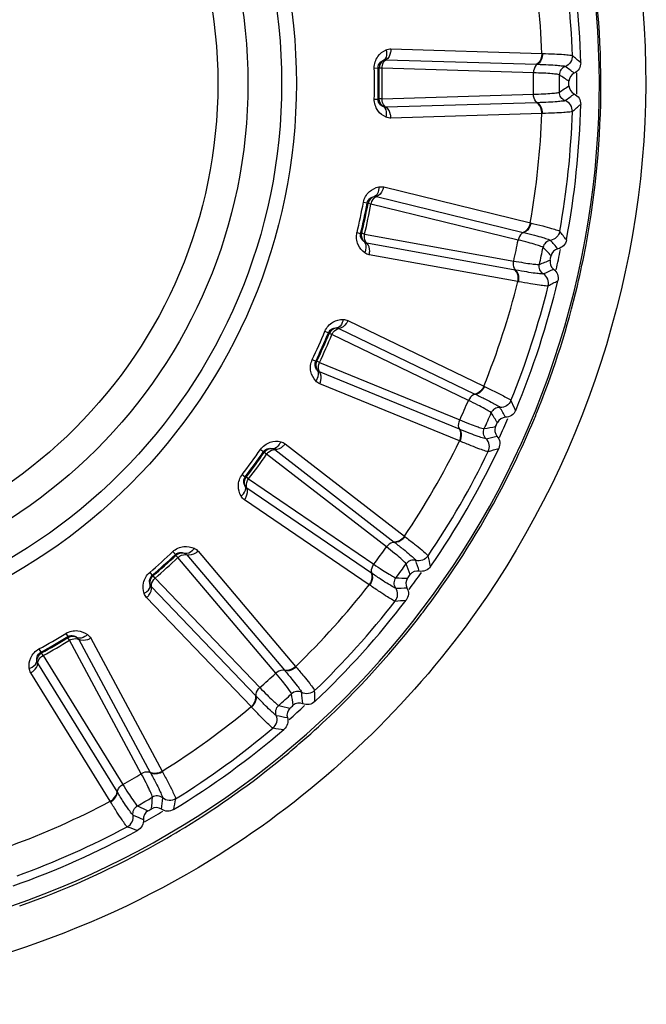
# Model space of a CAD drawing. Header units: millimetres. Extents: x 0 to 4000, y 0 to 3000.
# Tile 67 of 170: x 777 to 791, y 1654 to 1676. Entities that reach past the tile are written whole.
import ezdxf

# ---------------------------------------------------------------- set-up
doc = ezdxf.new("R2010")
doc.units = ezdxf.units.MM
doc.header["$LTSCALE"] = 219.99956
doc.layers.get('0').update_dxf_attribs({"linetype": 'CONTINUOUS'})
doc.layers.add('SUPERFICI', color=7, linetype='CONTINUOUS')

msp = doc.modelspace()

# ---------------------------------------------------------------- linework, layer by layer
at = {"color": 9, "linetype": 'CONTINUOUS'}
for p, q in [((785.656, 1674.954), (789.028, 1674.85)), ((789.028, 1674.85), (789.043, 1674.849)), ((785.546, 1674.712), (788.917, 1674.61)), ((788.917, 1674.61), (788.93, 1674.609)), ((785.284, 1674.527), (785.369, 1674.529)), ((785.391, 1674.52), (785.369, 1674.529)), ((785.284, 1673.833), (785.369, 1673.831)), ((785.369, 1673.831), (785.391, 1673.84)), ((788.917, 1673.751), (785.546, 1673.649)), ((788.93, 1673.751), (788.917, 1673.751)), ((789.028, 1673.511), (785.656, 1673.406)), ((789.043, 1673.511), (789.028, 1673.511)), ((785.495, 1671.869), (788.771, 1671.067)), ((785.042, 1671.529), (785.125, 1671.514)), ((785.145, 1671.501), (785.125, 1671.514)), ((785.337, 1671.655), (788.612, 1670.855)), ((788.771, 1671.067), (788.786, 1671.063)), ((784.898, 1670.851), (784.98, 1670.831)), ((784.98, 1670.831), (785.003, 1670.835)), ((788.612, 1670.855), (788.625, 1670.851)), ((788.434, 1670.015), (785.116, 1670.615)), ((788.493, 1669.757), (785.173, 1670.356)), ((788.447, 1670.012), (788.434, 1670.015)), ((788.507, 1669.754), (788.493, 1669.757)), ((784.695, 1668.886), (787.733, 1667.419)), ((784.182, 1668.647), (784.26, 1668.615)), ((784.277, 1668.598), (784.26, 1668.615)), ((784.496, 1668.709), (787.534, 1667.245)), ((783.9, 1668.013), (783.976, 1667.977)), ((783.976, 1667.977), (784, 1667.976)), ((787.185, 1666.461), (784.064, 1667.738)), ((787.188, 1666.196), (784.066, 1667.472)), ((787.733, 1667.419), (787.747, 1667.413)), ((787.534, 1667.245), (787.546, 1667.239)), ((787.197, 1666.456), (787.185, 1666.461)), ((787.202, 1666.19), (787.188, 1666.196)), ((782.741, 1666.007), (782.811, 1665.959)), ((783.062, 1666.003), (785.728, 1663.939)), ((783.293, 1666.134), (785.96, 1664.068)), ((782.824, 1665.939), (782.811, 1665.959)), ((782.334, 1665.446), (782.401, 1665.395)), ((782.401, 1665.395), (782.424, 1665.389)), ((785.224, 1663.244), (782.437, 1665.142)), ((785.172, 1662.984), (782.383, 1664.882)), ((785.96, 1664.068), (785.972, 1664.058)), ((785.728, 1663.939), (785.739, 1663.93)), ((780.783, 1663.724), (780.841, 1663.663)), ((780.85, 1663.64), (780.841, 1663.663)), ((781.096, 1663.653), (783.275, 1661.08)), ((781.349, 1663.733), (783.528, 1661.158)), ((780.268, 1663.26), (780.323, 1663.196)), ((780.323, 1663.196), (780.344, 1663.185)), ((785.235, 1663.237), (785.224, 1663.244)), ((782.637, 1660.505), (780.306, 1662.941)), ((785.185, 1662.976), (785.172, 1662.984)), ((782.533, 1660.262), (780.199, 1662.698)), ((778.393, 1661.898), (778.437, 1661.826)), ((778.441, 1661.802), (778.437, 1661.826)), ((778.684, 1661.764), (780.281, 1658.794)), ((778.949, 1661.79), (780.545, 1658.817)), ((777.793, 1661.551), (777.833, 1661.477)), ((777.833, 1661.477), (777.852, 1661.462)), ((779.537, 1658.364), (777.764, 1661.232)), ((783.528, 1661.158), (783.538, 1661.146)), ((779.385, 1658.148), (777.609, 1661.016)), ((783.275, 1661.08), (783.284, 1661.07)), ((782.646, 1660.496), (782.637, 1660.505)), ((782.543, 1660.251), (782.533, 1660.262)), ((780.281, 1658.794), (780.287, 1658.782)), ((780.545, 1658.817), (780.552, 1658.804)), ((779.544, 1658.353), (779.537, 1658.364)), ((779.393, 1658.135), (779.385, 1658.148))]:
    msp.add_line(p, q, dxfattribs=at)
for radius in [12.641, 12.312, 11.559, 10.887]:
    msp.add_circle((770.902, 1674.18), radius, dxfattribs=at)
for centre, radius, start, end in [((770.902, 1674.18), 19.409, 195.7002, 56.059), ((770.902, 1674.18), 18.819, 1.9001, 10.0999), ((770.902, 1674.18), 18.138, 2.1157, 9.8843), ((775.265, 1657.721), 22.372, 49.1564, 49.782), ((765.703, 1642.345), 40.082, 53.1335, 53.4924), ((770.902, 1674.18), 14.387, 358.6186, 1.3814), ((770.902, 1674.18), 14.471, 358.6186, 1.3814), ((733.112, 1590.02), 101.42, 56.13032, 56.27578), ((770.902, 1674.18), 18.909, 359.2863, 0.7175), ((733.112, 1758.34), 101.42, 303.72407, 303.86953), ((765.703, 1706.015), 40.082, 306.5075, 306.8665), ((775.265, 1690.639), 22.371, 310.218, 310.8436), ((770.902, 1674.18), 18.138, 350.1157, 357.8843), ((770.902, 1674.18), 18.819, 349.9001, 358.0999), ((770.902, 1674.18), 14.387, 346.6186, 349.3814), ((770.902, 1674.18), 14.471, 346.6186, 349.3814), ((771.748, 1657.174), 22.372, 37.1564, 37.782), ((759.198, 1644.122), 40.082, 41.1335, 41.4924), ((716.439, 1599.716), 101.42, 44.13032, 44.27578), ((770.902, 1674.18), 18.909, 347.2893, 348.6929), ((770.858, 1674.169), 19.492, 346.64, 349.3881), ((751.435, 1764.358), 101.42, 291.72407, 291.86953), ((772.436, 1706.4), 40.082, 294.5075, 294.8665), ((770.902, 1674.18), 18.138, 338.1157, 345.8843), ((778.592, 1689.372), 22.371, 298.218, 298.8436), ((770.902, 1674.18), 18.819, 337.9001, 346.0999), ((770.858, 1674.169), 19.493, 338.235, 346.64), ((770.902, 1674.18), 14.387, 334.6186, 337.3814), ((770.902, 1674.18), 14.471, 334.6186, 337.3814), ((768.193, 1657.37), 22.372, 25.1564, 25.782), ((753.204, 1647.212), 40.082, 29.1335, 29.4924), ((770.968, 1674.129), 19.376, 337.3274, 338.2239), ((702.148, 1612.667), 101.42, 32.13032, 32.27578), ((770.902, 1674.18), 18.909, 335.2841, 336.6998), ((770.911, 1674.153), 19.437, 334.5934, 337.3265), ((770.61, 1766.435), 101.42, 279.72407, 279.86953), ((770.902, 1674.18), 18.138, 326.1157, 333.8843), ((779.101, 1705.377), 40.082, 282.5075, 282.8665), ((770.902, 1674.18), 14.387, 322.6186, 325.3814), ((781.582, 1687.441), 22.371, 286.218, 286.8436), ((770.902, 1674.18), 14.471, 322.6186, 325.3814), ((770.902, 1674.18), 18.819, 325.9001, 334.0999), ((770.842, 1674.188), 19.514, 325.5985, 334.5892), ((770.902, 1674.18), 14.387, 310.6186, 313.3814), ((770.902, 1674.18), 14.471, 310.6186, 313.3814), ((764.758, 1658.3), 22.372, 13.1564, 13.782), ((690.861, 1628.306), 101.42, 20.13032, 20.27578), ((747.984, 1651.481), 40.082, 17.1335, 17.4924), ((789.797, 1764.48), 101.42, 267.72407, 267.86953), ((770.902, 1674.18), 18.909, 323.2981, 324.7146), ((770.948, 1674.119), 19.388, 322.5292, 325.5897), ((770.902, 1674.18), 18.138, 314.1157, 321.8843), ((785.408, 1702.991), 40.082, 270.5075, 270.8665), ((770.902, 1674.18), 18.819, 313.9001, 322.0999), ((784.106, 1684.931), 22.371, 274.218, 274.8436), ((770.856, 1674.194), 19.507, 313.5302, 322.5189), ((770.902, 1674.18), 14.387, 298.6186, 301.3814), ((770.902, 1674.18), 14.471, 298.6186, 301.3814), ((683.072, 1645.95), 101.42, 8.13032, 8.27578), ((743.765, 1656.742), 40.082, 5.1335, 5.4924), ((761.59, 1659.924), 22.372, 1.1564, 1.782), ((770.902, 1674.18), 18.138, 302.1157, 309.8843), ((808.159, 1758.578), 101.42, 255.72407, 255.86953), ((770.902, 1674.18), 18.909, 311.3075, 312.7134), ((791.081, 1699.345), 40.082, 258.5075, 258.8665), ((770.901, 1674.149), 19.443, 310.7882, 313.5267), ((770.902, 1674.18), 18.819, 301.9001, 310.0999), ((786.053, 1681.95), 22.371, 262.218, 262.8436), ((770.945, 1674.098), 19.376, 309.3688, 310.7874), ((770.884, 1674.177), 19.476, 301.4666, 309.3587), ((770.902, 1674.18), 18.138, 290.1157, 297.8843), ((679.122, 1664.828), 101.42, 356.13032, 356.27578), ((740.733, 1662.765), 40.082, 353.1335, 353.4924), ((758.83, 1662.172), 22.372, 349.1564, 349.782), ((795.872, 1694.6), 40.082, 246.5075, 246.8665), ((824.892, 1748.988), 101.42, 243.72407, 243.86953), ((770.902, 1674.18), 18.909, 299.2884, 300.72), ((770.902, 1674.18), 18.819, 289.9001, 298.0999), ((787.337, 1678.631), 22.371, 250.218, 250.8436), ((770.879, 1674.185), 19.485, 298.7152, 301.4672), ((770.898, 1674.158), 19.453, 289.4091, 298.7043)]:
    msp.add_arc(centre, radius, start, end, dxfattribs=at)
at = {"color": 7, "linetype": 'CONTINUOUS'}
for radius, start, end in [(19, 1.4031, 10.5969), (18.732, 359.848, 0.152), (19, 349.4031, 358.5969), (18.732, 347.848, 348.152), (19, 337.4031, 346.5969), (18.732, 335.848, 336.152), (19, 325.4031, 334.5969), (18.732, 323.848, 324.152), (19, 313.4031, 322.5969), (18.732, 311.848, 312.152), (19, 301.4031, 310.5969), (18.732, 299.848, 300.152), (19, 289.4031, 298.5969)]:
    msp.add_arc((770.902, 1674.18), radius, start, end, dxfattribs=at)
at = {"color": 9, "linetype": 'CONTINUOUS'}
for points, knots in [([(787.127, 1686.64), (789.803, 1683.156), (792.919, 1674.156), (789.755, 1665.175), (787.064, 1661.709)], [0, 0, 0, 0, 0.500253, 1, 1, 1, 1]), ([(785.284, 1674.527), (785.282, 1674.617), (785.337, 1674.792), (785.477, 1674.9), (785.548, 1674.932)], [0, 0, 0, 0, 0.536345, 1, 1, 1, 1]), ([(785.548, 1674.932), (785.555, 1674.909), (785.57, 1674.831), (785.546, 1674.732), (785.498, 1674.702)], [0, 0, 0, 0, 0.303467, 1, 1, 1, 1]), ([(785.656, 1674.954), (785.656, 1674.928), (785.648, 1674.839), (785.603, 1674.744), (785.546, 1674.712)], [0, 0, 0, 0, 0.283328, 1, 1, 1, 1]), ([(789.028, 1674.85), (789.028, 1674.824), (789.019, 1674.736), (788.973, 1674.641), (788.917, 1674.61)], [0, 0, 0, 0, 0.283838, 1, 1, 1, 1]), ([(789.043, 1674.849), (789.043, 1674.824), (789.034, 1674.735), (788.987, 1674.64), (788.93, 1674.609)], [0, 0, 0, 0, 0.283026, 1, 1, 1, 1]), ([(789.043, 1674.849), (789.133, 1674.847), (789.291, 1674.841), (789.497, 1674.834), (789.625, 1674.817), (789.695, 1674.816), (789.71, 1674.804)], [0, 0, 0, 0, 0.402561, 0.71061, 0.912105, 1, 1, 1, 1]), ([(789.71, 1674.804), (789.712, 1674.753), (789.683, 1674.648), (789.596, 1674.58), (789.549, 1674.562)], [0, 0, 0, 0, 0.499997, 1, 1, 1, 1]), ([(785.369, 1674.529), (785.367, 1674.574), (785.402, 1674.653), (785.469, 1674.692), (785.498, 1674.702)], [0, 0, 0, 0, 0.592632, 1, 1, 1, 1]), ([(785.458, 1674.522), (785.458, 1674.542), (785.466, 1674.612), (785.502, 1674.686), (785.546, 1674.712)], [0, 0, 0, 0, 0.283581, 1, 1, 1, 1]), ([(788.93, 1674.609), (788.917, 1674.602), (788.862, 1674.553), (788.842, 1674.476), (788.841, 1674.42)], [0, 0, 0, 0, 0.215937, 1, 1, 1, 1]), ([(788.93, 1674.609), (789.013, 1674.606), (789.159, 1674.6), (789.349, 1674.592), (789.469, 1674.576), (789.534, 1674.573), (789.549, 1674.562)], [0, 0, 0, 0, 0.40089, 0.708362, 0.910393, 1, 1, 1, 1]), ([(789.549, 1674.562), (789.511, 1674.548), (789.444, 1674.495), (789.419, 1674.413), (789.419, 1674.373)], [0, 0, 0, 0, 0.499996, 1, 1, 1, 1]), ([(788.93, 1673.751), (788.917, 1673.759), (788.862, 1673.807), (788.842, 1673.884), (788.841, 1673.94)], [0, 0, 0, 0, 0.215937, 1, 1, 1, 1]), ([(789.549, 1673.798), (789.511, 1673.812), (789.444, 1673.865), (789.419, 1673.947), (789.419, 1673.987)], [0, 0, 0, 0, 0.499996, 1, 1, 1, 1]), ([(785.548, 1673.428), (785.477, 1673.46), (785.337, 1673.568), (785.282, 1673.743), (785.284, 1673.833)], [0, 0, 0, 0, 0.463897, 1, 1, 1, 1]), ([(785.498, 1673.658), (785.47, 1673.669), (785.402, 1673.707), (785.367, 1673.786), (785.369, 1673.831)], [0, 0, 0, 0, 0.405768, 1, 1, 1, 1]), ([(785.546, 1673.649), (785.533, 1673.656), (785.478, 1673.705), (785.459, 1673.782), (785.458, 1673.838)], [0, 0, 0, 0, 0.216192, 1, 1, 1, 1]), ([(789.028, 1673.511), (789.028, 1673.536), (789.019, 1673.625), (788.973, 1673.719), (788.917, 1673.751)], [0, 0, 0, 0, 0.283838, 1, 1, 1, 1]), ([(789.549, 1673.798), (789.534, 1673.787), (789.469, 1673.785), (789.35, 1673.768), (789.159, 1673.761), (789.013, 1673.754), (788.93, 1673.751)], [0, 0, 0, 0, 0.089549, 0.291503, 0.598947, 1, 1, 1, 1]), ([(789.043, 1673.511), (789.043, 1673.537), (789.034, 1673.625), (788.987, 1673.72), (788.93, 1673.751)], [0, 0, 0, 0, 0.283026, 1, 1, 1, 1]), ([(789.71, 1673.556), (789.712, 1673.607), (789.683, 1673.713), (789.596, 1673.78), (789.549, 1673.798)], [0, 0, 0, 0, 0.499997, 1, 1, 1, 1]), ([(785.548, 1673.428), (785.555, 1673.452), (785.57, 1673.529), (785.546, 1673.628), (785.498, 1673.658)], [0, 0, 0, 0, 0.303467, 1, 1, 1, 1]), ([(785.656, 1673.406), (785.656, 1673.432), (785.648, 1673.521), (785.603, 1673.616), (785.546, 1673.649)], [0, 0, 0, 0, 0.283328, 1, 1, 1, 1]), ([(789.71, 1673.556), (789.695, 1673.544), (789.625, 1673.543), (789.497, 1673.526), (789.291, 1673.52), (789.133, 1673.513), (789.043, 1673.511)], [0, 0, 0, 0, 0.087839, 0.289256, 0.597274, 1, 1, 1, 1]), ([(785.042, 1671.529), (785.059, 1671.618), (785.149, 1671.777), (785.308, 1671.854), (785.385, 1671.871)], [0, 0, 0, 0, 0.536345, 1, 1, 1, 1]), ([(785.385, 1671.871), (785.386, 1671.846), (785.384, 1671.767), (785.341, 1671.676), (785.288, 1671.656)], [0, 0, 0, 0, 0.303467, 1, 1, 1, 1]), ([(785.495, 1671.869), (785.489, 1671.844), (785.463, 1671.759), (785.399, 1671.675), (785.337, 1671.655)], [0, 0, 0, 0, 0.283328, 1, 1, 1, 1]), ([(785.125, 1671.514), (785.133, 1671.558), (785.183, 1671.628), (785.257, 1671.652), (785.288, 1671.656)], [0, 0, 0, 0, 0.592632, 1, 1, 1, 1]), ([(785.211, 1671.488), (785.216, 1671.508), (785.237, 1671.575), (785.288, 1671.64), (785.337, 1671.655)], [0, 0, 0, 0, 0.283581, 1, 1, 1, 1]), ([(788.771, 1671.067), (788.766, 1671.042), (788.739, 1670.957), (788.674, 1670.874), (788.612, 1670.855)], [0, 0, 0, 0, 0.283838, 1, 1, 1, 1]), ([(788.786, 1671.063), (788.78, 1671.038), (788.753, 1670.953), (788.687, 1670.87), (788.625, 1670.851)], [0, 0, 0, 0, 0.283026, 1, 1, 1, 1]), ([(788.786, 1671.063), (788.873, 1671.042), (789.026, 1671.003), (789.226, 1670.954), (789.348, 1670.91), (789.416, 1670.895), (789.429, 1670.88)], [0, 0, 0, 0, 0.402561, 0.71061, 0.912105, 1, 1, 1, 1]), ([(785.072, 1670.399), (785.009, 1670.445), (784.894, 1670.58), (784.877, 1670.763), (784.898, 1670.851)], [0, 0, 0, 0, 0.463897, 1, 1, 1, 1]), ([(785.071, 1670.635), (785.045, 1670.651), (784.987, 1670.703), (784.969, 1670.787), (784.98, 1670.831)], [0, 0, 0, 0, 0.405768, 1, 1, 1, 1]), ([(785.116, 1670.615), (785.104, 1670.626), (785.061, 1670.685), (785.058, 1670.764), (785.069, 1670.819)], [0, 0, 0, 0, 0.216192, 1, 1, 1, 1]), ([(788.625, 1670.851), (788.61, 1670.847), (788.547, 1670.811), (788.511, 1670.74), (788.499, 1670.685)], [0, 0, 0, 0, 0.215937, 1, 1, 1, 1]), ([(788.625, 1670.851), (788.706, 1670.832), (788.847, 1670.795), (789.032, 1670.748), (789.146, 1670.707), (789.209, 1670.691), (789.221, 1670.677)], [0, 0, 0, 0, 0.40089, 0.708362, 0.910393, 1, 1, 1, 1]), ([(789.429, 1670.88), (789.42, 1670.83), (789.369, 1670.733), (789.271, 1670.685), (789.221, 1670.677)], [0, 0, 0, 0, 0.499997, 1, 1, 1, 1]), ([(785.072, 1670.399), (785.083, 1670.421), (785.114, 1670.494), (785.111, 1670.595), (785.071, 1670.635)], [0, 0, 0, 0, 0.303467, 1, 1, 1, 1]), ([(785.173, 1670.356), (785.178, 1670.381), (785.189, 1670.47), (785.164, 1670.572), (785.116, 1670.615)], [0, 0, 0, 0, 0.283328, 1, 1, 1, 1]), ([(789.221, 1670.677), (789.181, 1670.671), (789.104, 1670.633), (789.063, 1670.558), (789.055, 1670.519)], [0, 0, 0, 0, 0.499996, 1, 1, 1, 1]), ([(788.447, 1670.012), (788.435, 1670.023), (788.392, 1670.081), (788.388, 1670.161), (788.399, 1670.216)], [0, 0, 0, 0, 0.215937, 1, 1, 1, 1]), ([(788.493, 1669.757), (788.498, 1669.782), (788.508, 1669.87), (788.482, 1669.972), (788.434, 1670.015)], [0, 0, 0, 0, 0.283838, 1, 1, 1, 1]), ([(789.062, 1669.93), (789.045, 1669.922), (788.981, 1669.933), (788.861, 1669.942), (788.673, 1669.974), (788.529, 1669.998), (788.447, 1670.012)], [0, 0, 0, 0, 0.089549, 0.291503, 0.598947, 1, 1, 1, 1]), ([(788.507, 1669.754), (788.513, 1669.779), (788.523, 1669.868), (788.496, 1669.97), (788.447, 1670.012)], [0, 0, 0, 0, 0.283026, 1, 1, 1, 1]), ([(789.062, 1669.93), (789.028, 1669.951), (788.973, 1670.017), (788.966, 1670.102), (788.975, 1670.141)], [0, 0, 0, 0, 0.499996, 1, 1, 1, 1]), ([(789.17, 1669.659), (789.182, 1669.709), (789.175, 1669.818), (789.105, 1669.902), (789.062, 1669.93)], [0, 0, 0, 0, 0.499997, 1, 1, 1, 1]), ([(789.17, 1669.659), (789.152, 1669.651), (789.083, 1669.665), (788.954, 1669.674), (788.752, 1669.711), (788.596, 1669.737), (788.507, 1669.754)], [0, 0, 0, 0, 0.087839, 0.289256, 0.597274, 1, 1, 1, 1]), ([(784.182, 1668.647), (784.217, 1668.731), (784.338, 1668.868), (784.51, 1668.91), (784.588, 1668.91)], [0, 0, 0, 0, 0.536345, 1, 1, 1, 1]), ([(784.588, 1668.91), (784.584, 1668.886), (784.566, 1668.809), (784.505, 1668.728), (784.449, 1668.72)], [0, 0, 0, 0, 0.303467, 1, 1, 1, 1]), ([(784.695, 1668.886), (784.685, 1668.862), (784.641, 1668.784), (784.561, 1668.716), (784.496, 1668.709)], [0, 0, 0, 0, 0.283328, 1, 1, 1, 1]), ([(784.26, 1668.615), (784.277, 1668.656), (784.341, 1668.714), (784.418, 1668.722), (784.449, 1668.72)], [0, 0, 0, 0, 0.592632, 1, 1, 1, 1]), ([(784.339, 1668.572), (784.347, 1668.59), (784.382, 1668.651), (784.446, 1668.704), (784.496, 1668.709)], [0, 0, 0, 0, 0.283581, 1, 1, 1, 1]), ([(783.976, 1667.536), (783.924, 1667.594), (783.84, 1667.75), (783.861, 1667.932), (783.9, 1668.013)], [0, 0, 0, 0, 0.463897, 1, 1, 1, 1]), ([(784.024, 1667.766), (784.002, 1667.788), (783.956, 1667.85), (783.957, 1667.937), (783.976, 1667.977)], [0, 0, 0, 0, 0.405768, 1, 1, 1, 1]), ([(783.976, 1667.536), (783.992, 1667.555), (784.037, 1667.62), (784.055, 1667.719), (784.024, 1667.766)], [0, 0, 0, 0, 0.303467, 1, 1, 1, 1]), ([(784.064, 1667.738), (784.055, 1667.751), (784.025, 1667.817), (784.038, 1667.896), (784.061, 1667.947)], [0, 0, 0, 0, 0.216192, 1, 1, 1, 1]), ([(784.066, 1667.472), (784.076, 1667.496), (784.105, 1667.58), (784.102, 1667.686), (784.064, 1667.738)], [0, 0, 0, 0, 0.283328, 1, 1, 1, 1]), ([(787.733, 1667.419), (787.723, 1667.396), (787.679, 1667.319), (787.598, 1667.251), (787.534, 1667.245)], [0, 0, 0, 0, 0.283838, 1, 1, 1, 1]), ([(787.747, 1667.413), (787.736, 1667.39), (787.692, 1667.312), (787.61, 1667.245), (787.546, 1667.239)], [0, 0, 0, 0, 0.283026, 1, 1, 1, 1]), ([(787.747, 1667.413), (787.828, 1667.374), (787.97, 1667.304), (788.155, 1667.215), (788.265, 1667.147), (788.329, 1667.117), (788.338, 1667.1)], [0, 0, 0, 0, 0.402561, 0.71061, 0.912105, 1, 1, 1, 1]), ([(787.546, 1667.239), (787.53, 1667.238), (787.461, 1667.216), (787.411, 1667.154), (787.388, 1667.103)], [0, 0, 0, 0, 0.215937, 1, 1, 1, 1]), ([(787.546, 1667.239), (787.621, 1667.203), (787.751, 1667.138), (787.922, 1667.053), (788.025, 1666.989), (788.083, 1666.961), (788.092, 1666.945)], [0, 0, 0, 0, 0.40089, 0.708362, 0.910393, 1, 1, 1, 1]), ([(788.338, 1667.1), (788.319, 1667.053), (788.249, 1666.969), (788.143, 1666.942), (788.092, 1666.945)], [0, 0, 0, 0, 0.499997, 1, 1, 1, 1]), ([(788.092, 1666.945), (788.052, 1666.947), (787.969, 1666.926), (787.913, 1666.861), (787.897, 1666.825)], [0, 0, 0, 0, 0.499996, 1, 1, 1, 1]), ([(787.197, 1666.456), (787.188, 1666.468), (787.157, 1666.534), (787.17, 1666.613), (787.193, 1666.665)], [0, 0, 0, 0, 0.215937, 1, 1, 1, 1]), ([(787.188, 1666.196), (787.199, 1666.219), (787.227, 1666.304), (787.223, 1666.409), (787.185, 1666.461)], [0, 0, 0, 0, 0.283838, 1, 1, 1, 1]), ([(787.781, 1666.247), (787.763, 1666.243), (787.703, 1666.267), (787.587, 1666.3), (787.41, 1666.371), (787.274, 1666.424), (787.197, 1666.456)], [0, 0, 0, 0, 0.089549, 0.291503, 0.598947, 1, 1, 1, 1]), ([(787.202, 1666.19), (787.213, 1666.214), (787.241, 1666.298), (787.236, 1666.404), (787.197, 1666.456)], [0, 0, 0, 0, 0.283026, 1, 1, 1, 1]), ([(787.781, 1666.247), (787.753, 1666.275), (787.712, 1666.351), (787.723, 1666.436), (787.74, 1666.472)], [0, 0, 0, 0, 0.499996, 1, 1, 1, 1]), ([(782.741, 1666.007), (782.793, 1666.081), (782.94, 1666.19), (783.117, 1666.196), (783.193, 1666.18)], [0, 0, 0, 0, 0.536345, 1, 1, 1, 1]), ([(787.831, 1665.96), (787.811, 1665.956), (787.747, 1665.983), (787.623, 1666.019), (787.432, 1666.097), (787.286, 1666.156), (787.202, 1666.19)], [0, 0, 0, 0, 0.087839, 0.289256, 0.597274, 1, 1, 1, 1]), ([(787.831, 1665.96), (787.853, 1666.006), (787.869, 1666.114), (787.818, 1666.211), (787.781, 1666.247)], [0, 0, 0, 0, 0.499997, 1, 1, 1, 1]), ([(782.811, 1665.959), (782.836, 1665.996), (782.91, 1666.04), (782.988, 1666.031), (783.018, 1666.023)], [0, 0, 0, 0, 0.592632, 1, 1, 1, 1]), ([(782.879, 1665.901), (782.891, 1665.917), (782.938, 1665.969), (783.011, 1666.008), (783.062, 1666.003)], [0, 0, 0, 0, 0.283581, 1, 1, 1, 1]), ([(783.193, 1666.18), (783.185, 1666.157), (783.151, 1666.085), (783.074, 1666.019), (783.018, 1666.023)], [0, 0, 0, 0, 0.303467, 1, 1, 1, 1]), ([(783.293, 1666.134), (783.278, 1666.113), (783.219, 1666.046), (783.126, 1665.996), (783.062, 1666.003)], [0, 0, 0, 0, 0.283328, 1, 1, 1, 1]), ([(782.309, 1664.963), (782.27, 1665.031), (782.221, 1665.2), (782.279, 1665.374), (782.334, 1665.446)], [0, 0, 0, 0, 0.463897, 1, 1, 1, 1]), ([(782.404, 1665.178), (782.387, 1665.204), (782.355, 1665.275), (782.373, 1665.359), (782.401, 1665.395)], [0, 0, 0, 0, 0.405768, 1, 1, 1, 1]), ([(782.437, 1665.142), (782.431, 1665.156), (782.415, 1665.228), (782.445, 1665.302), (782.477, 1665.348)], [0, 0, 0, 0, 0.216192, 1, 1, 1, 1]), ([(782.309, 1664.963), (782.328, 1664.978), (782.386, 1665.032), (782.425, 1665.126), (782.404, 1665.178)], [0, 0, 0, 0, 0.303467, 1, 1, 1, 1]), ([(782.383, 1664.882), (782.399, 1664.903), (782.444, 1664.979), (782.463, 1665.083), (782.437, 1665.142)], [0, 0, 0, 0, 0.283328, 1, 1, 1, 1]), ([(785.96, 1664.068), (785.945, 1664.047), (785.886, 1663.98), (785.793, 1663.931), (785.728, 1663.939)], [0, 0, 0, 0, 0.283838, 1, 1, 1, 1]), ([(785.972, 1664.058), (785.957, 1664.038), (785.897, 1663.971), (785.803, 1663.923), (785.739, 1663.93)], [0, 0, 0, 0, 0.283026, 1, 1, 1, 1]), ([(785.972, 1664.058), (786.043, 1664.004), (786.167, 1663.906), (786.33, 1663.78), (786.423, 1663.69), (786.479, 1663.648), (786.485, 1663.63)], [0, 0, 0, 0, 0.402561, 0.71061, 0.912105, 1, 1, 1, 1]), ([(780.783, 1663.724), (780.849, 1663.786), (781.016, 1663.862), (781.19, 1663.83), (781.261, 1663.799)], [0, 0, 0, 0, 0.536345, 1, 1, 1, 1]), ([(781.261, 1663.799), (781.248, 1663.778), (781.2, 1663.716), (781.111, 1663.667), (781.057, 1663.682)], [0, 0, 0, 0, 0.303467, 1, 1, 1, 1]), ([(785.739, 1663.93), (785.724, 1663.932), (785.651, 1663.926), (785.589, 1663.875), (785.556, 1663.83)], [0, 0, 0, 0, 0.215937, 1, 1, 1, 1]), ([(785.739, 1663.93), (785.805, 1663.879), (785.919, 1663.788), (786.068, 1663.67), (786.155, 1663.587), (786.207, 1663.546), (786.212, 1663.529)], [0, 0, 0, 0, 0.40089, 0.708362, 0.910393, 1, 1, 1, 1]), ([(780.841, 1663.663), (780.874, 1663.694), (780.956, 1663.721), (781.03, 1663.697), (781.057, 1663.682)], [0, 0, 0, 0, 0.592632, 1, 1, 1, 1]), ([(780.896, 1663.591), (780.911, 1663.605), (780.968, 1663.646), (781.047, 1663.669), (781.096, 1663.653)], [0, 0, 0, 0, 0.283581, 1, 1, 1, 1]), ([(781.349, 1663.733), (781.33, 1663.716), (781.259, 1663.663), (781.158, 1663.633), (781.096, 1663.653)], [0, 0, 0, 0, 0.283328, 1, 1, 1, 1]), ([(786.485, 1663.63), (786.456, 1663.587), (786.371, 1663.519), (786.261, 1663.515), (786.212, 1663.529)], [0, 0, 0, 0, 0.499997, 1, 1, 1, 1]), ([(785.235, 1663.237), (785.228, 1663.251), (785.212, 1663.322), (785.242, 1663.396), (785.274, 1663.442)], [0, 0, 0, 0, 0.215937, 1, 1, 1, 1]), ([(786.212, 1663.529), (786.173, 1663.539), (786.088, 1663.537), (786.02, 1663.484), (785.996, 1663.452)], [0, 0, 0, 0, 0.499996, 1, 1, 1, 1]), ([(780.143, 1662.792), (780.12, 1662.867), (780.106, 1663.043), (780.199, 1663.201), (780.268, 1663.26)], [0, 0, 0, 0, 0.463897, 1, 1, 1, 1]), ([(780.281, 1662.983), (780.269, 1663.012), (780.253, 1663.088), (780.288, 1663.167), (780.323, 1663.196)], [0, 0, 0, 0, 0.40577, 1, 1, 1, 1]), ([(780.306, 1662.941), (780.303, 1662.957), (780.302, 1663.03), (780.347, 1663.096), (780.388, 1663.134)], [0, 0, 0, 0, 0.216192, 1, 1, 1, 1]), ([(785.172, 1662.984), (785.188, 1663.005), (785.233, 1663.082), (785.251, 1663.185), (785.224, 1663.244)], [0, 0, 0, 0, 0.283838, 1, 1, 1, 1]), ([(785.185, 1662.976), (785.2, 1662.996), (785.245, 1663.074), (785.262, 1663.178), (785.235, 1663.237)], [0, 0, 0, 0, 0.283026, 1, 1, 1, 1]), ([(785.763, 1662.911), (785.745, 1662.91), (785.691, 1662.947), (785.584, 1663.004), (785.426, 1663.109), (785.304, 1663.19), (785.235, 1663.237)], [0, 0, 0, 0, 0.089549, 0.291503, 0.598947, 1, 1, 1, 1]), ([(785.763, 1662.911), (785.741, 1662.944), (785.717, 1663.027), (785.746, 1663.108), (785.77, 1663.14)], [0, 0, 0, 0, 0.499996, 1, 1, 1, 1]), ([(780.143, 1662.792), (780.165, 1662.803), (780.233, 1662.844), (780.29, 1662.928), (780.281, 1662.983)], [0, 0, 0, 0, 0.303467, 1, 1, 1, 1]), ([(780.199, 1662.698), (780.218, 1662.715), (780.279, 1662.78), (780.319, 1662.878), (780.306, 1662.941)], [0, 0, 0, 0, 0.283328, 1, 1, 1, 1]), ([(785.752, 1662.62), (785.732, 1662.62), (785.675, 1662.66), (785.561, 1662.721), (785.391, 1662.837), (785.259, 1662.925), (785.185, 1662.976)], [0, 0, 0, 0, 0.087839, 0.289256, 0.597274, 1, 1, 1, 1]), ([(785.752, 1662.62), (785.783, 1662.66), (785.821, 1662.763), (785.791, 1662.868), (785.763, 1662.911)], [0, 0, 0, 0, 0.499997, 1, 1, 1, 1]), ([(778.393, 1661.898), (778.471, 1661.945), (778.649, 1661.985), (778.813, 1661.918), (778.876, 1661.872)], [0, 0, 0, 0, 0.536345, 1, 1, 1, 1]), ([(778.437, 1661.826), (778.476, 1661.85), (778.561, 1661.859), (778.629, 1661.82), (778.652, 1661.8)], [0, 0, 0, 0, 0.592632, 1, 1, 1, 1]), ([(778.876, 1661.872), (778.859, 1661.854), (778.799, 1661.803), (778.702, 1661.774), (778.652, 1661.8)], [0, 0, 0, 0, 0.303467, 1, 1, 1, 1]), ([(778.476, 1661.745), (778.494, 1661.755), (778.558, 1661.784), (778.64, 1661.789), (778.684, 1661.764)], [0, 0, 0, 0, 0.283581, 1, 1, 1, 1]), ([(778.949, 1661.79), (778.927, 1661.777), (778.846, 1661.739), (778.741, 1661.731), (778.684, 1661.764)], [0, 0, 0, 0, 0.283328, 1, 1, 1, 1]), ([(777.574, 1661.12), (777.566, 1661.198), (777.59, 1661.373), (777.713, 1661.508), (777.793, 1661.551)], [0, 0, 0, 0, 0.463897, 1, 1, 1, 1]), ([(777.748, 1661.278), (777.743, 1661.308), (777.742, 1661.386), (777.794, 1661.456), (777.833, 1661.477)], [0, 0, 0, 0, 0.405768, 1, 1, 1, 1]), ([(777.764, 1661.232), (777.764, 1661.247), (777.778, 1661.319), (777.836, 1661.375), (777.884, 1661.403)], [0, 0, 0, 0, 0.216192, 1, 1, 1, 1]), ([(777.574, 1661.12), (777.598, 1661.126), (777.672, 1661.152), (777.746, 1661.222), (777.748, 1661.278)], [0, 0, 0, 0, 0.303467, 1, 1, 1, 1]), ([(777.609, 1661.016), (777.631, 1661.028), (777.704, 1661.08), (777.764, 1661.167), (777.764, 1661.232)], [0, 0, 0, 0, 0.283328, 1, 1, 1, 1]), ([(783.528, 1661.158), (783.509, 1661.141), (783.438, 1661.088), (783.336, 1661.059), (783.275, 1661.08)], [0, 0, 0, 0, 0.283838, 1, 1, 1, 1]), ([(783.538, 1661.146), (783.519, 1661.129), (783.447, 1661.076), (783.345, 1661.048), (783.284, 1661.07)], [0, 0, 0, 0, 0.283026, 1, 1, 1, 1]), ([(783.538, 1661.146), (783.596, 1661.078), (783.697, 1660.957), (783.83, 1660.799), (783.903, 1660.692), (783.949, 1660.64), (783.951, 1660.62)], [0, 0, 0, 0, 0.402561, 0.71061, 0.912105, 1, 1, 1, 1]), ([(783.284, 1661.07), (783.269, 1661.075), (783.197, 1661.083), (783.126, 1661.046), (783.084, 1661.009)], [0, 0, 0, 0, 0.215937, 1, 1, 1, 1]), ([(783.284, 1661.07), (783.337, 1661.006), (783.43, 1660.893), (783.552, 1660.747), (783.62, 1660.647), (783.661, 1660.597), (783.663, 1660.578)], [0, 0, 0, 0, 0.40089, 0.708362, 0.910393, 1, 1, 1, 1]), ([(782.533, 1660.262), (782.552, 1660.279), (782.612, 1660.345), (782.651, 1660.442), (782.637, 1660.505)], [0, 0, 0, 0, 0.283838, 1, 1, 1, 1]), ([(782.543, 1660.251), (782.562, 1660.268), (782.622, 1660.334), (782.661, 1660.432), (782.646, 1660.496)], [0, 0, 0, 0, 0.283026, 1, 1, 1, 1]), ([(782.646, 1660.496), (782.643, 1660.511), (782.642, 1660.584), (782.686, 1660.65), (782.727, 1660.688)], [0, 0, 0, 0, 0.215937, 1, 1, 1, 1]), ([(783.095, 1660.067), (783.077, 1660.071), (783.032, 1660.117), (782.94, 1660.195), (782.806, 1660.332), (782.704, 1660.436), (782.646, 1660.496)], [0, 0, 0, 0, 0.089549, 0.291503, 0.598947, 1, 1, 1, 1]), ([(783.663, 1660.578), (783.627, 1660.597), (783.543, 1660.612), (783.465, 1660.575), (783.436, 1660.548)], [0, 0, 0, 0, 0.499996, 1, 1, 1, 1]), ([(783.951, 1660.62), (783.914, 1660.585), (783.816, 1660.536), (783.708, 1660.555), (783.663, 1660.578)], [0, 0, 0, 0, 0.499997, 1, 1, 1, 1]), ([(783.095, 1660.067), (783.081, 1660.104), (783.075, 1660.19), (783.119, 1660.263), (783.149, 1660.29)], [0, 0, 0, 0, 0.499996, 1, 1, 1, 1]), ([(783.024, 1659.785), (783.004, 1659.789), (782.957, 1659.84), (782.858, 1659.924), (782.716, 1660.072), (782.605, 1660.186), (782.543, 1660.251)], [0, 0, 0, 0, 0.087839, 0.289256, 0.597274, 1, 1, 1, 1]), ([(783.024, 1659.785), (783.062, 1659.818), (783.121, 1659.91), (783.114, 1660.02), (783.095, 1660.067)], [0, 0, 0, 0, 0.499997, 1, 1, 1, 1]), ([(780.287, 1658.782), (780.274, 1658.79), (780.205, 1658.813), (780.128, 1658.792), (780.079, 1658.764)], [0, 0, 0, 0, 0.215937, 1, 1, 1, 1]), ([(780.545, 1658.817), (780.523, 1658.805), (780.442, 1658.768), (780.337, 1658.761), (780.281, 1658.794)], [0, 0, 0, 0, 0.283838, 1, 1, 1, 1]), ([(780.552, 1658.804), (780.53, 1658.791), (780.448, 1658.755), (780.343, 1658.748), (780.287, 1658.782)], [0, 0, 0, 0, 0.283026, 1, 1, 1, 1]), ([(780.287, 1658.782), (780.326, 1658.709), (780.394, 1658.579), (780.483, 1658.41), (780.528, 1658.298), (780.558, 1658.241), (780.556, 1658.222)], [0, 0, 0, 0, 0.40089, 0.708362, 0.910393, 1, 1, 1, 1]), ([(780.552, 1658.804), (780.595, 1658.725), (780.668, 1658.585), (780.766, 1658.404), (780.815, 1658.284), (780.849, 1658.223), (780.847, 1658.203)], [0, 0, 0, 0, 0.402561, 0.71061, 0.912105, 1, 1, 1, 1]), ([(779.544, 1658.353), (779.544, 1658.368), (779.559, 1658.44), (779.616, 1658.496), (779.664, 1658.525)], [0, 0, 0, 0, 0.215937, 1, 1, 1, 1]), ([(779.385, 1658.148), (779.407, 1658.161), (779.48, 1658.212), (779.538, 1658.3), (779.537, 1658.364)], [0, 0, 0, 0, 0.283838, 1, 1, 1, 1]), ([(779.393, 1658.135), (779.415, 1658.148), (779.488, 1658.2), (779.546, 1658.288), (779.544, 1658.353)], [0, 0, 0, 0, 0.283026, 1, 1, 1, 1]), ([(779.895, 1657.84), (779.878, 1657.848), (779.843, 1657.903), (779.769, 1657.998), (779.667, 1658.159), (779.588, 1658.282), (779.544, 1658.353)], [0, 0, 0, 0, 0.089549, 0.291503, 0.598947, 1, 1, 1, 1]), ([(779.766, 1657.579), (779.748, 1657.587), (779.712, 1657.647), (779.633, 1657.75), (779.524, 1657.925), (779.44, 1658.058), (779.393, 1658.135)], [0, 0, 0, 0, 0.087839, 0.289256, 0.597274, 1, 1, 1, 1]), ([(780.556, 1658.222), (780.525, 1658.248), (780.446, 1658.28), (780.362, 1658.26), (780.328, 1658.24)], [0, 0, 0, 0, 0.499996, 1, 1, 1, 1]), ([(780.847, 1658.203), (780.803, 1658.177), (780.697, 1658.149), (780.596, 1658.19), (780.556, 1658.222)], [0, 0, 0, 0, 0.499997, 1, 1, 1, 1]), ([(779.766, 1657.579), (779.811, 1657.603), (779.887, 1657.682), (779.903, 1657.79), (779.895, 1657.84)], [0, 0, 0, 0, 0.499997, 1, 1, 1, 1]), ([(779.895, 1657.84), (779.888, 1657.88), (779.9, 1657.965), (779.959, 1658.027), (779.994, 1658.047)], [0, 0, 0, 0, 0.499996, 1, 1, 1, 1]), ([(781.605, 1656.819), (778.863, 1655.136), (772.48, 1653.056), (765.861, 1654.169), (762.901, 1655.426)], [0, 0, 0, 0, 0.500141, 1, 1, 1, 1])]:
    msp.add_open_spline(points, degree=3, knots=knots, dxfattribs=at)
for points in [[(790.017, 1670.579), (790.459, 1672.938), (790.457, 1675.419), (790.011, 1677.777)], [(785.548, 1674.932), (785.582, 1674.947), (785.619, 1674.955), (785.656, 1674.954)], [(785.498, 1674.702), (785.436, 1674.67), (785.389, 1674.591), (785.391, 1674.52)], [(785.498, 1674.702), (785.512, 1674.709), (785.531, 1674.714), (785.544, 1674.706)], [(785.498, 1673.658), (785.436, 1673.691), (785.389, 1673.77), (785.391, 1673.84)], [(785.546, 1673.649), (785.531, 1673.648), (785.512, 1673.651), (785.502, 1673.663)], [(785.656, 1673.406), (785.619, 1673.405), (785.582, 1673.413), (785.548, 1673.428)], [(785.385, 1671.871), (785.421, 1671.878), (785.459, 1671.878), (785.495, 1671.869)], [(785.288, 1671.656), (785.22, 1671.637), (785.158, 1671.57), (785.145, 1671.501)], [(785.288, 1671.656), (785.303, 1671.659), (785.323, 1671.661), (785.334, 1671.65)], [(785.071, 1670.635), (785.017, 1670.68), (784.987, 1670.766), (785.003, 1670.835)], [(785.116, 1670.615), (785.1, 1670.618), (785.082, 1670.625), (785.075, 1670.639)], [(785.173, 1670.356), (785.137, 1670.362), (785.102, 1670.378), (785.072, 1670.399)], [(784.588, 1668.91), (784.625, 1668.91), (784.662, 1668.902), (784.695, 1668.886)], [(784.449, 1668.72), (784.379, 1668.716), (784.304, 1668.663), (784.277, 1668.598)], [(784.449, 1668.72), (784.464, 1668.72), (784.484, 1668.718), (784.492, 1668.705)], [(784.024, 1667.766), (783.98, 1667.821), (783.97, 1667.912), (784, 1667.976)], [(784.064, 1667.738), (784.05, 1667.744), (784.033, 1667.754), (784.029, 1667.769)], [(784.066, 1667.472), (784.032, 1667.486), (784.001, 1667.509), (783.976, 1667.536)], [(783.018, 1666.023), (782.948, 1666.033), (782.864, 1665.997), (782.824, 1665.939)], [(783.018, 1666.023), (783.033, 1666.02), (783.051, 1666.013), (783.057, 1665.999)], [(783.193, 1666.18), (783.229, 1666.172), (783.264, 1666.156), (783.293, 1666.134)], [(782.404, 1665.178), (782.372, 1665.241), (782.381, 1665.332), (782.424, 1665.389)], [(782.437, 1665.142), (782.424, 1665.151), (782.41, 1665.164), (782.409, 1665.18)], [(782.383, 1664.882), (782.353, 1664.902), (782.327, 1664.931), (782.309, 1664.963)], [(781.261, 1663.799), (781.295, 1663.784), (781.326, 1663.761), (781.349, 1663.733)], [(781.057, 1663.682), (780.991, 1663.707), (780.901, 1663.689), (780.85, 1663.64)], [(781.057, 1663.682), (781.071, 1663.676), (781.088, 1663.666), (781.091, 1663.651)], [(780.281, 1662.983), (780.263, 1663.052), (780.291, 1663.139), (780.344, 1663.185)], [(780.306, 1662.941), (780.295, 1662.953), (780.284, 1662.969), (780.286, 1662.984)], [(780.199, 1662.698), (780.174, 1662.724), (780.155, 1662.758), (780.143, 1662.792)], [(778.652, 1661.8), (778.593, 1661.838), (778.501, 1661.839), (778.441, 1661.802)], [(778.652, 1661.8), (778.665, 1661.791), (778.679, 1661.778), (778.679, 1661.762)], [(778.876, 1661.872), (778.906, 1661.85), (778.932, 1661.822), (778.949, 1661.79)], [(787.064, 1661.709), (785.566, 1659.779), (783.687, 1658.097), (781.605, 1656.819)], [(777.748, 1661.278), (777.745, 1661.348), (777.79, 1661.428), (777.852, 1661.462)], [(777.764, 1661.232), (777.755, 1661.245), (777.748, 1661.263), (777.754, 1661.278)], [(777.609, 1661.016), (777.59, 1661.047), (777.578, 1661.083), (777.574, 1661.12)]]:
    msp.add_open_spline(points, degree=3, dxfattribs=at)
at = {"color": 7, "linetype": 'CONTINUOUS'}
for points, knots in [([(789.896, 1674.645), (789.897, 1674.598), (789.871, 1674.499), (789.794, 1674.432), (789.75, 1674.412)], [0, 0, 0, 0, 0.499991, 1, 1, 1, 1]), ([(789.75, 1673.948), (789.794, 1673.928), (789.871, 1673.861), (789.897, 1673.763), (789.896, 1673.715)], [0, 0, 0, 0, 0.500009, 1, 1, 1, 1]), ([(789.578, 1670.686), (789.569, 1670.639), (789.523, 1670.548), (789.433, 1670.499), (789.387, 1670.488)], [0, 0, 0, 0, 0.499992, 1, 1, 1, 1]), ([(789.29, 1670.035), (789.329, 1670.006), (789.39, 1669.925), (789.395, 1669.823), (789.384, 1669.776)], [0, 0, 0, 0, 0.500009, 1, 1, 1, 1]), ([(788.443, 1666.88), (788.425, 1666.835), (788.361, 1666.756), (788.263, 1666.726), (788.215, 1666.726)], [0, 0, 0, 0, 0.499991, 1, 1, 1, 1]), ([(788.026, 1666.302), (788.058, 1666.266), (788.101, 1666.174), (788.085, 1666.073), (788.065, 1666.029)], [0, 0, 0, 0, 0.500009, 1, 1, 1, 1]), ([(786.542, 1663.392), (786.515, 1663.353), (786.435, 1663.288), (786.334, 1663.279), (786.287, 1663.289)], [0, 0, 0, 0, 0.500014, 1, 1, 1, 1]), ([(786.014, 1662.914), (786.038, 1662.872), (786.061, 1662.773), (786.024, 1662.677), (785.995, 1662.639)], [0, 0, 0, 0, 0.500009, 1, 1, 1, 1]), ([(783.957, 1660.376), (783.922, 1660.343), (783.831, 1660.297), (783.73, 1660.309), (783.686, 1660.328)], [0, 0, 0, 0, 0.499991, 1, 1, 1, 1]), ([(783.342, 1660.018), (783.356, 1659.972), (783.358, 1659.87), (783.302, 1659.785), (783.266, 1659.753)], [0, 0, 0, 0, 0.499987, 1, 1, 1, 1]), ([(780.802, 1657.963), (780.761, 1657.938), (780.662, 1657.912), (780.566, 1657.945), (780.527, 1657.973)], [0, 0, 0, 0, 0.499991, 1, 1, 1, 1]), ([(780.125, 1657.741), (780.13, 1657.693), (780.11, 1657.593), (780.038, 1657.521), (779.996, 1657.498)], [0, 0, 0, 0, 0.499991, 1, 1, 1, 1])]:
    msp.add_open_spline(points, degree=3, knots=knots, dxfattribs=at)
for points in [[(789.75, 1674.412), (789.685, 1674.382), (789.633, 1674.302), (789.633, 1674.23)], [(789.633, 1674.13), (789.633, 1674.058), (789.685, 1673.978), (789.75, 1673.948)], [(789.387, 1670.488), (789.316, 1670.473), (789.249, 1670.405), (789.234, 1670.334)], [(789.214, 1670.237), (789.199, 1670.167), (789.232, 1670.077), (789.29, 1670.035)], [(788.215, 1666.726), (788.143, 1666.725), (788.063, 1666.673), (788.034, 1666.607)], [(787.994, 1666.516), (787.964, 1666.45), (787.979, 1666.356), (788.026, 1666.302)], [(786.027, 1663.13), (785.984, 1663.072), (785.979, 1662.977), (786.014, 1662.914)], [(786.287, 1663.289), (786.216, 1663.303), (786.127, 1663.269), (786.085, 1663.21)], [(783.686, 1660.328), (783.62, 1660.357), (783.526, 1660.342), (783.473, 1660.293)], [(783.399, 1660.227), (783.345, 1660.178), (783.32, 1660.087), (783.342, 1660.018)], [(780.225, 1657.933), (780.162, 1657.897), (780.118, 1657.813), (780.125, 1657.741)], [(780.527, 1657.973), (780.468, 1658.015), (780.373, 1658.019), (780.311, 1657.983)]]:
    msp.add_open_spline(points, degree=3, dxfattribs=at)
at = {"layer": 'SUPERFICI', "color": 9, "linetype": 'CONTINUOUS'}
for p, q in [((785.458, 1674.522), (785.391, 1674.52)), ((788.841, 1674.42), (785.458, 1674.522)), ((785.458, 1673.838), (788.841, 1673.94)), ((785.458, 1673.838), (785.391, 1673.84)), ((785.211, 1671.488), (785.145, 1671.501)), ((788.499, 1670.685), (785.211, 1671.488)), ((785.069, 1670.819), (785.003, 1670.835)), ((785.069, 1670.819), (788.399, 1670.216)), ((784.339, 1668.572), (784.277, 1668.598)), ((787.388, 1667.103), (784.339, 1668.572)), ((784.061, 1667.947), (784, 1667.976)), ((784.061, 1667.947), (787.193, 1666.665)), ((782.879, 1665.901), (782.824, 1665.939)), ((785.556, 1663.83), (782.879, 1665.901)), ((782.477, 1665.348), (782.424, 1665.389)), ((782.477, 1665.348), (785.274, 1663.442)), ((780.896, 1663.591), (780.85, 1663.64)), ((783.084, 1661.009), (780.896, 1663.591)), ((780.388, 1663.134), (780.344, 1663.185)), ((780.388, 1663.134), (782.727, 1660.688)), ((778.476, 1661.745), (778.441, 1661.802)), ((780.079, 1658.764), (778.476, 1661.745)), ((777.884, 1661.403), (777.852, 1661.462)), ((777.884, 1661.403), (779.664, 1658.525))]:
    msp.add_line(p, q, dxfattribs=at)
for radius, start, end in [(14.493, 358.6549, 1.3451), (14.56, 358.6549, 1.3451), (17.941, 359.2343, 0.7657), (18.519, 359.4031, 0.5969), (14.493, 346.6549, 349.3451), (14.56, 346.6549, 349.3451), (17.941, 347.2343, 348.7657), (18.519, 347.4031, 348.5969), (14.493, 334.6549, 337.3451), (14.56, 334.6549, 337.3451), (17.941, 335.2343, 336.7657), (18.519, 335.4031, 336.5969), (14.493, 322.6549, 325.3451), (14.56, 322.6549, 325.3451), (17.941, 323.2343, 324.7657), (14.493, 310.6549, 313.3451), (14.56, 310.6549, 313.3451), (18.519, 323.4031, 324.5969), (14.493, 298.6549, 301.3451), (14.56, 298.6549, 301.3451), (17.941, 311.2343, 312.7657), (18.519, 311.4031, 312.5969), (17.941, 299.2343, 300.7657), (18.519, 299.4031, 300.5969)]:
    msp.add_arc((770.902, 1674.18), radius, start, end, dxfattribs=at)
for points, knots in [([(789.419, 1674.373), (789.405, 1674.384), (789.344, 1674.387), (789.232, 1674.403), (789.055, 1674.411), (788.918, 1674.417), (788.841, 1674.42)], [0, 0, 0, 0, 0.091102, 0.293544, 0.600457, 1, 1, 1, 1]), ([(788.841, 1673.94), (788.918, 1673.943), (789.055, 1673.95), (789.232, 1673.958), (789.344, 1673.973), (789.405, 1673.977), (789.419, 1673.987)], [0, 0, 0, 0, 0.399454, 0.706397, 0.908865, 1, 1, 1, 1]), ([(789.055, 1670.519), (789.043, 1670.532), (788.984, 1670.548), (788.878, 1670.587), (788.706, 1670.632), (788.574, 1670.666), (788.499, 1670.685)], [0, 0, 0, 0, 0.091102, 0.293544, 0.600457, 1, 1, 1, 1]), ([(788.399, 1670.216), (788.475, 1670.202), (788.61, 1670.18), (788.785, 1670.151), (788.898, 1670.144), (788.959, 1670.134), (788.975, 1670.141)], [0, 0, 0, 0, 0.399454, 0.706397, 0.908865, 1, 1, 1, 1]), ([(787.897, 1666.825), (787.888, 1666.84), (787.834, 1666.868), (787.738, 1666.928), (787.579, 1667.007), (787.457, 1667.069), (787.388, 1667.103)], [0, 0, 0, 0, 0.091102, 0.293544, 0.600457, 1, 1, 1, 1]), ([(787.193, 1666.665), (787.264, 1666.636), (787.391, 1666.586), (787.557, 1666.521), (787.666, 1666.49), (787.723, 1666.468), (787.74, 1666.472)], [0, 0, 0, 0, 0.399454, 0.706397, 0.908865, 1, 1, 1, 1]), ([(785.996, 1663.452), (785.991, 1663.469), (785.944, 1663.507), (785.862, 1663.586), (785.723, 1663.697), (785.617, 1663.782), (785.556, 1663.83)], [0, 0, 0, 0, 0.091102, 0.293544, 0.600457, 1, 1, 1, 1]), ([(785.274, 1663.442), (785.338, 1663.399), (785.452, 1663.324), (785.601, 1663.226), (785.701, 1663.173), (785.752, 1663.139), (785.77, 1663.14)], [0, 0, 0, 0, 0.399454, 0.706397, 0.908865, 1, 1, 1, 1]), ([(783.436, 1660.548), (783.434, 1660.566), (783.396, 1660.613), (783.333, 1660.707), (783.22, 1660.844), (783.133, 1660.95), (783.084, 1661.009)], [0, 0, 0, 0, 0.091102, 0.293544, 0.600457, 1, 1, 1, 1]), ([(782.727, 1660.688), (782.781, 1660.633), (782.877, 1660.536), (783.002, 1660.409), (783.089, 1660.336), (783.132, 1660.293), (783.149, 1660.29)], [0, 0, 0, 0, 0.399454, 0.706397, 0.908865, 1, 1, 1, 1]), ([(780.328, 1658.24), (780.33, 1658.257), (780.302, 1658.312), (780.26, 1658.417), (780.178, 1658.575), (780.115, 1658.696), (780.079, 1658.764)], [0, 0, 0, 0, 0.091102, 0.293544, 0.600457, 1, 1, 1, 1]), ([(779.664, 1658.525), (779.705, 1658.459), (779.778, 1658.344), (779.874, 1658.194), (779.944, 1658.105), (779.977, 1658.054), (779.994, 1658.047)], [0, 0, 0, 0, 0.399454, 0.706397, 0.908865, 1, 1, 1, 1])]:
    msp.add_open_spline(points, degree=3, knots=knots, dxfattribs=at)

doc.saveas('drawing.dxf')
